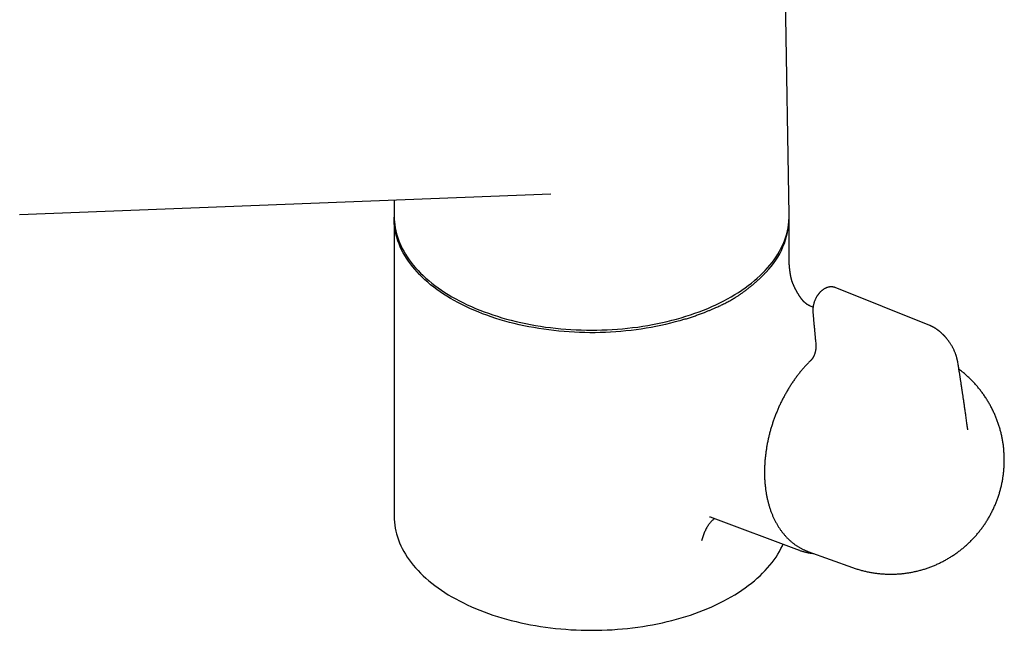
# Model space of a CAD drawing. Header units: millimetres. Extents: x 8 to 820, y 12 to 524.
# Tile 9 of 27: x 672 to 799, y 136 to 215. Entities that reach past the tile are written whole.
import ezdxf

# ---------------------------------------------------------------- set-up
doc = ezdxf.new("R2010")
doc.units = ezdxf.units.MM

msp = doc.modelspace()

# ---------------------------------------------------------------- linework, layer by layer
at = {"color": 7, "linetype": 'Continuous', "lineweight": 30}
for p, q in [((771.44, 189.88), (770.46, 251.41)), ((672.1, 189.96), (740.66, 192.62)), ((720.47, 191.83), (720.44, 189.88)), ((720.44, 189.42), (720.44, 151.04)), ((771.44, 184.23), (771.44, 189.42)), ((771.44, 184.23), (771.44, 184.23)), ((771.8, 181.38), (771.79, 181.4)), ((789.59, 175.63), (777.39, 180.52)), ((773.29, 178.76), (773.29, 178.76)), ((774.53, 178), (774.17, 178.14)), ((774.17, 178.14), (774.17, 178.14)), ((794.42, 162.79), (794.42, 162.76)), ((761.24, 150.94), (772.73, 146.65)), ((761.24, 150.94), (761.25, 150.94)), ((773.78, 146.53), (773.87, 146.49)), ((773.87, 146.49), (779.62, 144.42))]:
    msp.add_line(p, q, dxfattribs=at)
at = {"color": 7, "linetype": 'Continuous', "lineweight": 30, "flags": 128}
for points in [[(720.44, 189.88), (720.44, 189.75), (720.45, 189.36), (720.48, 188.98), (720.52, 188.59), (720.58, 188.21), (720.66, 187.83), (720.75, 187.44), (720.87, 187.06), (721, 186.69), (721.14, 186.31), (721.31, 185.94), (721.49, 185.57), (721.69, 185.2), (721.9, 184.83), (722.13, 184.47), (722.38, 184.11), (722.64, 183.76), (722.92, 183.41), (723.22, 183.06), (723.53, 182.72), (723.86, 182.39), (724.2, 182.06), (724.55, 181.73), (724.93, 181.41), (725.31, 181.09), (725.71, 180.79), (726.12, 180.48), (726.55, 180.19), (726.99, 179.9), (727.44, 179.61), (727.91, 179.34), (728.39, 179.07), (728.88, 178.81), (729.38, 178.55), (729.89, 178.31), (730.42, 178.07), (730.95, 177.84), (731.5, 177.61), (732.05, 177.4), (732.62, 177.2), (733.19, 177), (733.77, 176.81), (734.36, 176.63), (734.96, 176.46), (735.57, 176.3), (736.18, 176.15), (736.8, 176), (737.43, 175.87), (738.06, 175.75), (738.7, 175.63), (739.34, 175.53), (739.99, 175.43), (740.64, 175.35), (741.29, 175.27), (741.95, 175.21), (742.61, 175.15), (743.27, 175.11), (743.94, 175.07), (744.61, 175.05), (745.27, 175.03), (745.94, 175.03), (746.61, 175.03), (747.27, 175.05), (747.94, 175.07), (748.61, 175.11), (749.27, 175.15), (749.93, 175.21), (750.59, 175.27), (751.24, 175.35), (751.89, 175.43), (752.54, 175.53), (753.18, 175.63), (753.82, 175.75), (754.45, 175.87), (755.08, 176), (755.7, 176.15), (756.31, 176.3), (756.92, 176.46), (757.52, 176.63), (758.11, 176.81), (758.69, 177), (759.26, 177.2), (759.83, 177.4), (760.38, 177.61), (760.93, 177.84), (761.46, 178.07), (761.99, 178.31), (762.5, 178.55), (763, 178.81), (763.49, 179.07), (763.97, 179.34), (764.44, 179.61), (764.89, 179.9), (765.33, 180.19), (765.76, 180.48), (766.17, 180.79), (766.57, 181.09), (766.96, 181.41), (767.33, 181.73), (767.68, 182.06), (768.02, 182.39), (768.35, 182.72), (768.66, 183.06), (768.96, 183.41), (769.24, 183.76), (769.5, 184.11), (769.75, 184.47), (769.98, 184.83), (770.19, 185.2), (770.39, 185.57), (770.57, 185.94), (770.74, 186.31), (770.88, 186.69), (771.01, 187.06), (771.13, 187.44), (771.22, 187.83), (771.3, 188.21), (771.36, 188.59), (771.41, 188.98), (771.43, 189.36), (771.44, 189.75), (771.44, 189.88)], [(757.93, 176.43), (757.33, 176.25), (756.73, 176.08), (756.12, 175.92), (755.5, 175.77), (754.88, 175.63), (754.25, 175.5), (753.62, 175.38), (752.98, 175.27), (752.33, 175.17), (751.68, 175.08), (751.03, 175), (750.37, 174.92), (749.71, 174.86), (749.05, 174.81), (748.39, 174.77), (747.72, 174.74), (747.05, 174.71), (746.38, 174.7), (745.71, 174.7), (745.05, 174.71), (744.38, 174.73), (743.71, 174.76), (743.05, 174.79), (742.38, 174.84), (741.72, 174.9), (741.06, 174.97), (740.41, 175.05), (739.76, 175.14), (739.11, 175.24), (738.47, 175.35), (737.83, 175.46), (737.2, 175.59), (736.58, 175.73), (735.96, 175.87), (735.35, 176.03), (734.74, 176.19), (734.15, 176.37), (733.56, 176.55), (732.98, 176.74), (732.41, 176.94), (731.84, 177.15), (731.29, 177.37), (730.75, 177.6), (730.22, 177.83), (729.7, 178.07), (729.19, 178.32), (728.69, 178.58), (728.2, 178.84), (727.73, 179.12), (727.27, 179.4), (726.82, 179.68), (726.38, 179.97), (725.96, 180.27), (725.55, 180.58), (725.16, 180.89), (724.78, 181.21), (724.41, 181.53), (724.06, 181.86), (723.72, 182.19), (723.4, 182.53), (723.1, 182.88), (722.81, 183.22), (722.54, 183.58), (722.28, 183.93), (722.04, 184.29), (721.81, 184.66), (721.6, 185.02), (721.41, 185.39), (721.24, 185.77), (721.08, 186.14), (720.94, 186.52), (720.82, 186.9), (720.71, 187.28), (720.62, 187.66), (720.55, 188.05), (720.5, 188.43), (720.46, 188.82), (720.44, 189.2), (720.44, 189.59), (720.44, 189.59)], [(720.44, 151.04), (720.45, 150.66), (720.48, 150.27), (720.52, 149.89), (720.58, 149.5), (720.66, 149.12), (720.75, 148.74), (720.87, 148.36), (721, 147.98), (721.14, 147.61), (721.31, 147.23), (721.49, 146.86), (721.69, 146.49), (721.9, 146.13), (722.13, 145.77), (722.38, 145.41), (722.64, 145.06), (722.92, 144.71), (723.22, 144.36), (723.53, 144.02), (723.86, 143.68), (724.2, 143.35), (724.55, 143.03), (724.93, 142.7), (725.31, 142.39), (725.71, 142.08), (726.12, 141.78), (726.55, 141.48), (726.99, 141.19), (727.44, 140.91), (727.91, 140.63), (728.39, 140.36), (728.88, 140.1), (729.38, 139.85), (729.89, 139.6), (730.42, 139.36), (730.95, 139.13), (731.5, 138.91), (732.05, 138.7), (732.62, 138.49), (733.19, 138.29), (733.77, 138.11), (734.36, 137.93), (734.96, 137.76), (735.57, 137.59), (736.18, 137.44), (736.8, 137.3), (737.43, 137.17), (738.06, 137.04), (738.7, 136.93), (739.34, 136.82), (739.99, 136.73), (740.64, 136.64), (741.29, 136.57), (741.95, 136.5), (742.61, 136.45), (743.27, 136.4), (743.94, 136.37), (744.61, 136.34), (745.27, 136.33), (745.94, 136.32), (746.61, 136.33), (747.27, 136.34), (747.94, 136.37), (748.61, 136.4), (749.27, 136.45), (749.93, 136.5), (750.59, 136.57), (751.24, 136.64), (751.89, 136.73), (752.54, 136.82), (753.18, 136.93), (753.82, 137.04), (754.45, 137.17), (755.08, 137.3), (755.7, 137.44), (756.31, 137.59), (756.92, 137.76), (757.52, 137.93), (758.11, 138.11), (758.69, 138.29), (759.26, 138.49), (759.83, 138.7), (760.38, 138.91), (760.93, 139.13), (761.46, 139.36), (761.99, 139.6), (762.5, 139.85), (763, 140.1), (763.49, 140.36), (763.97, 140.63), (764.44, 140.91), (764.89, 141.19), (765.33, 141.48), (765.76, 141.78), (766.17, 142.08), (766.57, 142.39), (766.96, 142.7), (767.33, 143.03), (767.68, 143.35), (768.02, 143.68), (768.35, 144.02), (768.66, 144.36), (768.96, 144.71), (769.24, 145.06), (769.5, 145.41), (769.75, 145.77), (769.98, 146.13), (770.19, 146.49), (770.39, 146.86), (770.57, 147.23), (770.66, 147.42)]]:
    msp.add_lwpolyline(points, dxfattribs=at)
at = {"color": 7, "linetype": 'Continuous', "lineweight": 30}
msp.add_arc((761.29, 189.7), 10.15, 314.9453, 359.4144, dxfattribs=at)
for points, knots in [([(740.66, 192.62), (740.66, 192.62), (740.66, 192.62), (740.66, 192.62), (740.66, 192.62)], [0, 0, 0, 0, 0.502008, 1, 1, 1, 1]), ([(771.77, 181.48), (771.77, 181.48), (771.77, 181.48), (771.77, 181.49), (771.77, 181.51), (771.76, 181.53), (771.76, 181.55), (771.75, 181.56), (771.75, 181.58), (771.74, 181.61), (771.74, 181.63), (771.73, 181.65), (771.73, 181.67), (771.72, 181.69), (771.72, 181.71), (771.71, 181.74), (771.7, 181.77), (771.7, 181.8), (771.69, 181.83), (771.68, 181.87), (771.68, 181.9), (771.67, 181.92), (771.66, 181.95), (771.66, 181.98), (771.65, 182.01), (771.65, 182.03), (771.64, 182.06), (771.64, 182.08), (771.63, 182.11), (771.63, 182.13), (771.62, 182.16), (771.62, 182.19), (771.61, 182.23), (771.61, 182.26), (771.6, 182.3), (771.59, 182.34), (771.59, 182.38), (771.58, 182.41), (771.58, 182.45), (771.57, 182.49), (771.56, 182.54), (771.56, 182.59), (771.55, 182.64), (771.54, 182.69), (771.53, 182.74), (771.53, 182.79), (771.52, 182.84), (771.52, 182.88), (771.51, 182.93), (771.51, 182.98), (771.5, 183.04), (771.49, 183.1), (771.49, 183.15), (771.48, 183.21), (771.48, 183.28), (771.47, 183.32), (771.47, 183.35), (771.47, 183.37), (771.47, 183.39), (771.47, 183.43), (771.46, 183.47), (771.46, 183.54), (771.46, 183.61), (771.45, 183.7), (771.45, 183.79), (771.45, 183.89), (771.44, 183.99), (771.44, 184.11), (771.44, 184.19), (771.44, 184.23)], [0, 0, 0, 0, 0.003278, 0.008292, 0.018448, 0.032594, 0.042128, 0.050297, 0.060833, 0.074651, 0.08377, 0.092536, 0.102987, 0.114418, 0.123729, 0.135921, 0.152159, 0.163897, 0.178735, 0.194749, 0.207369, 0.216781, 0.229657, 0.242083, 0.252202, 0.261949, 0.27254, 0.282289, 0.291557, 0.3007, 0.310128, 0.322033, 0.336859, 0.351044, 0.361727, 0.37746, 0.392566, 0.404006, 0.416896, 0.432969, 0.450395, 0.465174, 0.48499, 0.502883, 0.517432, 0.536742, 0.554865, 0.566883, 0.582089, 0.601922, 0.622577, 0.642693, 0.661891, 0.683797, 0.702914, 0.718407, 0.725601, 0.731364, 0.737315, 0.746724, 0.761751, 0.781423, 0.805781, 0.834877, 0.861607, 0.891443, 0.924425, 0.960595, 1, 1, 1, 1]), ([(764.04, 178.97), (764.11, 179.01), (764.25, 179.09), (764.5, 179.25), (764.78, 179.42), (765.1, 179.63), (765.4, 179.85), (765.7, 180.06), (766.01, 180.3), (766.34, 180.55), (766.67, 180.82), (766.99, 181.09), (767.3, 181.37), (767.61, 181.65), (767.9, 181.93), (768.19, 182.22), (768.37, 182.42), (768.46, 182.51)], [0, 0, 0, 0, 0.0394791, 0.0789584, 0.1422189, 0.2054987, 0.2687919, 0.3320844, 0.3953554, 0.4706846, 0.5460287, 0.6213726, 0.6967016, 0.7725179, 0.8483497, 0.9241823, 1, 1, 1, 1]), ([(771.82, 181.33), (771.82, 181.33), (771.81, 181.34), (771.81, 181.35), (771.81, 181.36), (771.8, 181.38), (771.8, 181.39), (771.79, 181.41), (771.79, 181.42), (771.79, 181.43), (771.78, 181.44), (771.78, 181.45), (771.78, 181.47), (771.77, 181.48), (771.77, 181.48)], [0, 0, 0, 0, 0.073525, 0.18012, 0.297996, 0.4117, 0.509264, 0.604887, 0.698567, 0.747085, 0.797584, 0.843617, 0.910754, 1, 1, 1, 1]), ([(773.29, 178.76), (773.29, 178.76), (773.28, 178.77), (773.28, 178.77), (773.28, 178.77), (773.28, 178.77), (773.28, 178.77), (773.28, 178.77), (773.27, 178.78), (773.27, 178.78), (773.27, 178.78), (773.27, 178.78), (773.27, 178.78), (773.26, 178.79), (773.26, 178.79), (773.26, 178.79), (773.25, 178.8), (773.25, 178.81), (773.24, 178.81), (773.24, 178.82), (773.23, 178.82), (773.23, 178.82), (773.22, 178.83), (773.22, 178.84), (773.21, 178.84), (773.2, 178.85), (773.2, 178.86), (773.19, 178.86), (773.19, 178.87), (773.18, 178.88), (773.17, 178.89), (773.17, 178.9), (773.15, 178.91), (773.14, 178.93), (773.13, 178.94), (773.11, 178.96), (773.1, 178.98), (773.09, 178.99), (773.08, 179), (773.07, 179.01), (773.06, 179.02), (773.05, 179.04), (773.05, 179.05), (773.04, 179.06), (773.02, 179.08), (773, 179.1), (772.98, 179.13), (772.96, 179.16), (772.94, 179.19), (772.92, 179.22), (772.9, 179.25), (772.88, 179.27), (772.87, 179.29), (772.86, 179.31), (772.85, 179.32), (772.84, 179.33), (772.83, 179.35), (772.81, 179.37), (772.8, 179.39), (772.79, 179.41), (772.77, 179.43), (772.75, 179.46), (772.73, 179.5), (772.69, 179.56), (772.66, 179.61), (772.63, 179.67), (772.59, 179.72), (772.55, 179.78), (772.52, 179.84), (772.49, 179.9), (772.46, 179.95), (772.43, 180.01), (772.4, 180.06), (772.37, 180.11), (772.35, 180.16), (772.33, 180.2), (772.31, 180.23), (772.3, 180.26), (772.28, 180.28), (772.27, 180.31), (772.25, 180.34), (772.24, 180.37), (772.23, 180.39), (772.22, 180.42), (772.2, 180.44), (772.19, 180.46), (772.18, 180.49), (772.16, 180.53), (772.14, 180.58), (772.11, 180.63), (772.09, 180.68), (772.06, 180.74), (772.04, 180.8), (772.01, 180.86), (771.99, 180.91), (771.96, 180.97), (771.94, 181.02), (771.92, 181.07), (771.9, 181.12), (771.88, 181.17), (771.86, 181.23), (771.83, 181.29), (771.81, 181.35), (771.79, 181.39), (771.79, 181.4)], [0, 0, 0, 0, 0.008714, 0.016061, 0.022045, 0.027742, 0.031602, 0.035245, 0.038836, 0.042366, 0.045803, 0.049145, 0.055376, 0.061773, 0.069047, 0.078379, 0.088337, 0.097846, 0.105246, 0.11183, 0.118028, 0.124129, 0.131232, 0.140367, 0.149099, 0.156691, 0.163085, 0.168973, 0.175001, 0.183147, 0.192176, 0.199218, 0.209688, 0.224013, 0.238041, 0.249067, 0.263888, 0.270226, 0.275251, 0.280838, 0.28875, 0.296279, 0.302128, 0.307482, 0.313671, 0.332827, 0.344989, 0.358402, 0.371914, 0.389131, 0.401964, 0.408427, 0.415972, 0.423176, 0.42814, 0.432644, 0.439414, 0.447184, 0.455765, 0.463086, 0.470287, 0.478084, 0.496093, 0.51532, 0.533582, 0.54974, 0.568673, 0.588511, 0.606938, 0.623107, 0.63892, 0.653421, 0.668627, 0.681194, 0.695474, 0.708115, 0.714431, 0.722263, 0.729921, 0.736712, 0.743708, 0.75156, 0.7586, 0.764227, 0.76938, 0.775428, 0.782076, 0.792635, 0.803774, 0.818423, 0.832209, 0.844364, 0.859399, 0.873134, 0.887279, 0.900604, 0.91256, 0.923508, 0.934551, 0.947575, 0.9599, 0.974026, 0.989932, 1, 1, 1, 1]), ([(777.39, 180.51), (777.38, 180.52), (777.35, 180.53), (777.3, 180.55), (777.25, 180.56), (777.2, 180.57), (777.15, 180.59), (777.1, 180.59), (777.06, 180.6), (777.02, 180.61), (776.97, 180.61), (776.92, 180.61), (776.85, 180.61), (776.77, 180.61), (776.66, 180.6), (776.56, 180.58), (776.46, 180.56), (776.37, 180.53), (776.27, 180.5), (776.18, 180.46), (776.08, 180.41), (775.98, 180.36), (775.87, 180.29), (775.78, 180.23), (775.69, 180.16), (775.61, 180.09), (775.54, 180.02), (775.47, 179.96), (775.41, 179.89), (775.36, 179.84), (775.32, 179.79), (775.29, 179.76), (775.27, 179.73), (775.25, 179.7), (775.22, 179.67), (775.2, 179.64), (775.17, 179.6), (775.13, 179.55), (775.09, 179.48), (775.03, 179.4), (774.98, 179.31), (774.92, 179.2), (774.86, 179.08), (774.8, 178.95), (774.74, 178.82), (774.69, 178.68), (774.65, 178.55), (774.61, 178.42), (774.58, 178.3), (774.56, 178.19), (774.54, 178.09), (774.53, 178), (774.52, 177.93), (774.52, 177.87), (774.51, 177.82), (774.51, 177.77), (774.5, 177.72), (774.5, 177.67), (774.5, 177.61), (774.5, 177.53), (774.5, 177.43), (774.51, 177.37), (774.51, 177.33)], [0, 0, 0, 0, 0.008965, 0.019305, 0.031138, 0.044601, 0.057694, 0.06949, 0.07999, 0.089203, 0.100032, 0.110176, 0.122775, 0.148169, 0.171261, 0.195768, 0.216397, 0.240994, 0.259803, 0.28139, 0.30549, 0.331345, 0.357081, 0.382164, 0.403162, 0.423707, 0.443809, 0.462961, 0.479797, 0.494255, 0.506349, 0.515, 0.521855, 0.527226, 0.533785, 0.542145, 0.552304, 0.564131, 0.577056, 0.595891, 0.616562, 0.639074, 0.66344, 0.689655, 0.717709, 0.743228, 0.769567, 0.79424, 0.816939, 0.837663, 0.856409, 0.873174, 0.886218, 0.897744, 0.907752, 0.916381, 0.923792, 0.933803, 0.94642, 0.96165, 0.979505, 1, 1, 1, 1]), ([(757.93, 176.43), (758.1, 176.48), (758.45, 176.59), (758.97, 176.76), (759.49, 176.94), (760, 177.13), (760.46, 177.3), (760.87, 177.47), (761.24, 177.62), (761.61, 177.77), (762.02, 177.95), (762.39, 178.12), (762.73, 178.28), (762.99, 178.41), (763.26, 178.55), (763.53, 178.69), (763.79, 178.83), (763.96, 178.92), (764.04, 178.97)], [0, 0, 0, 0, 0.079252, 0.158522, 0.237792, 0.317202, 0.396613, 0.456663, 0.516713, 0.576823, 0.636934, 0.722733, 0.765662, 0.80859, 0.85774, 0.906906, 0.953444, 1, 1, 1, 1]), ([(774.17, 178.14), (774.16, 178.14), (774.15, 178.14), (774.14, 178.15), (774.13, 178.15), (774.12, 178.15), (774.12, 178.16), (774.11, 178.16), (774.09, 178.17), (774.07, 178.18), (774.04, 178.19), (774.01, 178.2), (773.99, 178.21), (773.98, 178.21), (773.98, 178.22), (773.97, 178.22), (773.97, 178.22), (773.96, 178.23), (773.96, 178.23), (773.95, 178.23), (773.95, 178.23), (773.94, 178.24), (773.94, 178.24), (773.93, 178.24), (773.93, 178.24), (773.92, 178.25), (773.92, 178.25), (773.9, 178.26), (773.89, 178.27), (773.88, 178.27), (773.86, 178.28), (773.85, 178.29), (773.83, 178.3), (773.82, 178.31), (773.81, 178.32), (773.8, 178.32), (773.79, 178.33), (773.78, 178.33), (773.78, 178.34), (773.76, 178.35), (773.75, 178.35), (773.74, 178.36), (773.73, 178.37), (773.72, 178.38), (773.71, 178.39), (773.7, 178.4), (773.68, 178.41), (773.67, 178.41), (773.66, 178.42), (773.65, 178.43), (773.64, 178.44), (773.63, 178.45), (773.62, 178.46), (773.6, 178.47), (773.58, 178.49), (773.56, 178.51), (773.53, 178.53), (773.51, 178.55), (773.48, 178.58), (773.45, 178.6), (773.43, 178.62), (773.42, 178.63), (773.41, 178.64), (773.4, 178.65), (773.39, 178.66), (773.38, 178.67), (773.38, 178.67), (773.37, 178.68), (773.36, 178.69), (773.35, 178.7), (773.34, 178.71), (773.33, 178.72), (773.32, 178.73), (773.31, 178.74), (773.3, 178.74), (773.3, 178.75), (773.29, 178.76), (773.29, 178.76), (773.29, 178.76), (773.29, 178.76)], [0, 0, 0, 0, 0.0160118, 0.0286872, 0.0380335, 0.0447868, 0.0515655, 0.0656912, 0.0815198, 0.1110771, 0.1396815, 0.2069184, 0.2174332, 0.2283936, 0.2397375, 0.2496179, 0.2574991, 0.2637038, 0.2700627, 0.2785583, 0.2895256, 0.3001576, 0.3094209, 0.3184598, 0.3263723, 0.3351942, 0.345648, 0.3724128, 0.391144, 0.4145561, 0.441603, 0.4607747, 0.4830431, 0.5111128, 0.5242809, 0.5349494, 0.545077, 0.555936, 0.5692506, 0.5842669, 0.6021691, 0.6184746, 0.6325432, 0.6456028, 0.6599846, 0.6747691, 0.6879036, 0.7019785, 0.7118066, 0.7225483, 0.7342373, 0.7457256, 0.7549307, 0.7682583, 0.7881511, 0.8108426, 0.8272966, 0.8463579, 0.8680679, 0.8862977, 0.9021505, 0.9080807, 0.914134, 0.9203112, 0.9260183, 0.9287673, 0.9313237, 0.9338692, 0.9365879, 0.9396263, 0.9425156, 0.945184, 0.9480424, 0.9514336, 0.9579482, 0.9664808, 0.9758828, 0.9870471, 1, 1, 1, 1]), ([(774.51, 177.33), (774.52, 177.26), (774.53, 177.13), (774.54, 176.93), (774.56, 176.74), (774.57, 176.56), (774.59, 176.4), (774.6, 176.25), (774.61, 176.11), (774.62, 176), (774.63, 175.89), (774.64, 175.8), (774.65, 175.71), (774.66, 175.63), (774.67, 175.55), (774.67, 175.45), (774.69, 175.34), (774.7, 175.21), (774.71, 175.07), (774.72, 174.92), (774.74, 174.76), (774.76, 174.58), (774.78, 174.38), (774.8, 174.16), (774.82, 173.92), (774.85, 173.67), (774.87, 173.5), (774.88, 173.41)], [0, 0, 0, 0, 0.053982, 0.104801, 0.152459, 0.196955, 0.23829, 0.276464, 0.311477, 0.340796, 0.367459, 0.391467, 0.41282, 0.431867, 0.452501, 0.478053, 0.506779, 0.538677, 0.57375, 0.611996, 0.653415, 0.698008, 0.750726, 0.807284, 0.867682, 0.931921, 1, 1, 1, 1]), ([(793.22, 170.87), (793.22, 170.89), (793.21, 170.94), (793.2, 171), (793.18, 171.07), (793.17, 171.11), (793.16, 171.15), (793.16, 171.19), (793.15, 171.22), (793.14, 171.27), (793.12, 171.33), (793.1, 171.4), (793.08, 171.48), (793.06, 171.57), (793.03, 171.66), (793, 171.74), (792.97, 171.84), (792.93, 171.96), (792.88, 172.08), (792.83, 172.2), (792.78, 172.31), (792.72, 172.45), (792.65, 172.6), (792.56, 172.77), (792.47, 172.95), (792.37, 173.11), (792.28, 173.26), (792.19, 173.39), (792.12, 173.5), (792.04, 173.61), (791.97, 173.71), (791.91, 173.79), (791.85, 173.86), (791.81, 173.91), (791.76, 173.97), (791.72, 174.02), (791.67, 174.08), (791.63, 174.13), (791.59, 174.16), (791.57, 174.19), (791.54, 174.22), (791.52, 174.25), (791.48, 174.29), (791.44, 174.33), (791.38, 174.39), (791.32, 174.45), (791.25, 174.52), (791.17, 174.59), (791.1, 174.66), (791.02, 174.73), (790.95, 174.79), (790.88, 174.85), (790.83, 174.89), (790.79, 174.92), (790.76, 174.94), (790.73, 174.96), (790.71, 174.98), (790.68, 175.01), (790.64, 175.03), (790.59, 175.07), (790.54, 175.1), (790.49, 175.14), (790.44, 175.18), (790.4, 175.2), (790.36, 175.23), (790.32, 175.25), (790.28, 175.27), (790.24, 175.3), (790.2, 175.33), (790.16, 175.35), (790.13, 175.36), (790.1, 175.38), (790.07, 175.4), (790.03, 175.42), (789.99, 175.44), (789.96, 175.46), (789.92, 175.48), (789.88, 175.5), (789.83, 175.52), (789.78, 175.54), (789.75, 175.56), (789.71, 175.57), (789.68, 175.59), (789.64, 175.61), (789.61, 175.62), (789.59, 175.63)], [0, 0, 0, 0, 0.010807, 0.023441, 0.033779, 0.041845, 0.04777, 0.052963, 0.05784, 0.066782, 0.077473, 0.088684, 0.101537, 0.11651, 0.132163, 0.146858, 0.160603, 0.182899, 0.203619, 0.223245, 0.24269, 0.264194, 0.292798, 0.32266, 0.35389, 0.385074, 0.414531, 0.436469, 0.457351, 0.477179, 0.496047, 0.515638, 0.526132, 0.53698, 0.548182, 0.559742, 0.571435, 0.581597, 0.589888, 0.595844, 0.60076, 0.607096, 0.615163, 0.624967, 0.636481, 0.652698, 0.668972, 0.685307, 0.701703, 0.718162, 0.733962, 0.748005, 0.760273, 0.767176, 0.773397, 0.779041, 0.784109, 0.789661, 0.797087, 0.80649, 0.817879, 0.829252, 0.839092, 0.847141, 0.854074, 0.861156, 0.868805, 0.877492, 0.886625, 0.892728, 0.897906, 0.903826, 0.911035, 0.918835, 0.925536, 0.931271, 0.937725, 0.945731, 0.955995, 0.964182, 0.971909, 0.976608, 0.982175, 0.989957, 1, 1, 1, 1]), ([(774.88, 173.41), (774.88, 173.37), (774.89, 173.31), (774.89, 173.21), (774.9, 173.13), (774.9, 173.06), (774.9, 173.02), (774.9, 172.98), (774.9, 172.95), (774.9, 172.93), (774.9, 172.91), (774.89, 172.88), (774.89, 172.83), (774.89, 172.76), (774.88, 172.66), (774.87, 172.55), (774.85, 172.43), (774.83, 172.31), (774.8, 172.2), (774.77, 172.08), (774.74, 171.98), (774.7, 171.87), (774.66, 171.77), (774.62, 171.67), (774.57, 171.58), (774.53, 171.5), (774.49, 171.43), (774.45, 171.38), (774.43, 171.35), (774.4, 171.32), (774.38, 171.28), (774.34, 171.23), (774.29, 171.18), (774.26, 171.15), (774.24, 171.13)], [0, 0, 0, 0, 0.050025, 0.093176, 0.129386, 0.153967, 0.173824, 0.188961, 0.199466, 0.208759, 0.218656, 0.229157, 0.240258, 0.278878, 0.322502, 0.365514, 0.41224, 0.462094, 0.512273, 0.555593, 0.598787, 0.641861, 0.684845, 0.727788, 0.76869, 0.805198, 0.837407, 0.865373, 0.877776, 0.892528, 0.912724, 0.93843, 0.969766, 1, 1, 1, 1]), ([(774.25, 171.13), (774.22, 171.11), (774.13, 171.02), (774, 170.89), (773.84, 170.73), (773.68, 170.56), (773.52, 170.39), (773.37, 170.22), (773.22, 170.04), (773.06, 169.86), (772.91, 169.68), (772.77, 169.5), (772.62, 169.31), (772.48, 169.13), (772.33, 168.93), (772.19, 168.74), (772.05, 168.55), (771.92, 168.35), (771.78, 168.15), (771.65, 167.94), (771.52, 167.74), (771.39, 167.53), (771.26, 167.32), (771.14, 167.11), (771.02, 166.9), (770.9, 166.68), (770.78, 166.47), (770.66, 166.25), (770.55, 166.03), (770.44, 165.81), (770.33, 165.59), (770.23, 165.36), (770.12, 165.14), (770.02, 164.91), (769.93, 164.68), (769.83, 164.45), (769.74, 164.22), (769.65, 163.99), (769.56, 163.75), (769.47, 163.52), (769.39, 163.28), (769.31, 163.05), (769.24, 162.81), (769.16, 162.57), (769.09, 162.34), (769.02, 162.1), (768.96, 161.86), (768.89, 161.62), (768.83, 161.38), (768.78, 161.14), (768.72, 160.9), (768.67, 160.66), (768.62, 160.42), (768.58, 160.18), (768.54, 159.94), (768.5, 159.69), (768.46, 159.45), (768.43, 159.21), (768.4, 158.97), (768.37, 158.73), (768.34, 158.5), (768.32, 158.26), (768.3, 158.02), (768.29, 157.78), (768.28, 157.55), (768.27, 157.31), (768.26, 157.07), (768.26, 156.84), (768.26, 156.61), (768.26, 156.38), (768.27, 156.14), (768.27, 155.91), (768.29, 155.69), (768.3, 155.46), (768.32, 155.23), (768.34, 155.01), (768.37, 154.79), (768.39, 154.56), (768.42, 154.34), (768.46, 154.13), (768.49, 153.91), (768.53, 153.7), (768.58, 153.48), (768.62, 153.27), (768.67, 153.06), (768.72, 152.86), (768.78, 152.65), (768.83, 152.45), (768.89, 152.25), (768.96, 152.05), (769.02, 151.86), (769.09, 151.66), (769.16, 151.47), (769.24, 151.29), (769.31, 151.1), (769.39, 150.92), (769.48, 150.74), (769.56, 150.56), (769.65, 150.38), (769.74, 150.21), (769.84, 150.04), (769.93, 149.88), (770.03, 149.72), (770.13, 149.56), (770.24, 149.4), (770.34, 149.25), (770.45, 149.1), (770.57, 148.95), (770.68, 148.81), (770.8, 148.67), (770.91, 148.53), (771.04, 148.39), (771.16, 148.26), (771.28, 148.14), (771.41, 148.01), (771.54, 147.9), (771.67, 147.78), (771.81, 147.67), (771.94, 147.56), (772.08, 147.45), (772.22, 147.35), (772.36, 147.25), (772.51, 147.16), (772.65, 147.07), (772.8, 146.98), (772.95, 146.9), (773.1, 146.82), (773.25, 146.75), (773.41, 146.68), (773.56, 146.61), (773.69, 146.56), (773.76, 146.54), (773.78, 146.53)], [0, 0, 0, 0, 0.004117, 0.011901, 0.019684, 0.027467, 0.03525, 0.043032, 0.050814, 0.058596, 0.066377, 0.074158, 0.081939, 0.08972, 0.097499, 0.105279, 0.113058, 0.120837, 0.128616, 0.136394, 0.144172, 0.151949, 0.159726, 0.167503, 0.17528, 0.183056, 0.190832, 0.198608, 0.206383, 0.214159, 0.221934, 0.229709, 0.237484, 0.245259, 0.253033, 0.260808, 0.268583, 0.276357, 0.284132, 0.291906, 0.299681, 0.307455, 0.31523, 0.323005, 0.33078, 0.338555, 0.34633, 0.354105, 0.361881, 0.369657, 0.377433, 0.385209, 0.392986, 0.400763, 0.40854, 0.416317, 0.424095, 0.431873, 0.439652, 0.447431, 0.45521, 0.46299, 0.47077, 0.478551, 0.486332, 0.494113, 0.501895, 0.509678, 0.51746, 0.525243, 0.533027, 0.540811, 0.548595, 0.55638, 0.564165, 0.57195, 0.579735, 0.587521, 0.595307, 0.603092, 0.610878, 0.618664, 0.62645, 0.634235, 0.64202, 0.649805, 0.657589, 0.665373, 0.673156, 0.680938, 0.688719, 0.696499, 0.704277, 0.712054, 0.71983, 0.727603, 0.735375, 0.743144, 0.750911, 0.758676, 0.766437, 0.774196, 0.781951, 0.789703, 0.797451, 0.805196, 0.812937, 0.820673, 0.828405, 0.836133, 0.843856, 0.851574, 0.859288, 0.866996, 0.8747, 0.882399, 0.890093, 0.897782, 0.905467, 0.913147, 0.920823, 0.928494, 0.936161, 0.943825, 0.951485, 0.959143, 0.966797, 0.974449, 0.982099, 0.989748, 0.997396, 1, 1, 1, 1]), ([(794.42, 162.79), (794.41, 162.83), (794.39, 163), (794.35, 163.28), (794.3, 163.63), (794.26, 163.97), (794.21, 164.28), (794.17, 164.57), (794.13, 164.84), (794.1, 165.11), (794.06, 165.36), (794.02, 165.6), (793.99, 165.84), (793.96, 166.06), (793.93, 166.26), (793.9, 166.45), (793.88, 166.62), (793.85, 166.77), (793.83, 166.91), (793.82, 167.03), (793.8, 167.14), (793.79, 167.23), (793.77, 167.32), (793.76, 167.38), (793.75, 167.44), (793.75, 167.48), (793.74, 167.52), (793.74, 167.56), (793.73, 167.58), (793.73, 167.6), (793.73, 167.62), (793.72, 167.64), (793.72, 167.67), (793.71, 167.71), (793.71, 167.77), (793.7, 167.83), (793.68, 167.91), (793.67, 168), (793.65, 168.11), (793.64, 168.22), (793.62, 168.35), (793.59, 168.49), (793.57, 168.64), (793.55, 168.81), (793.52, 168.99), (793.49, 169.18), (793.46, 169.38), (793.42, 169.59), (793.39, 169.82), (793.35, 170.06), (793.31, 170.31), (793.27, 170.57), (793.24, 170.75), (793.22, 170.84)], [0, 0, 0, 0, 0.016046, 0.061233, 0.104557, 0.146017, 0.183399, 0.219124, 0.25319, 0.285598, 0.316347, 0.347148, 0.376082, 0.403151, 0.428354, 0.451692, 0.473163, 0.4917, 0.508578, 0.523797, 0.537359, 0.549263, 0.559007, 0.567264, 0.574035, 0.579438, 0.584375, 0.589036, 0.5917, 0.594264, 0.596729, 0.599112, 0.602123, 0.607283, 0.613995, 0.622259, 0.632075, 0.643442, 0.656362, 0.670833, 0.686855, 0.704428, 0.723552, 0.744226, 0.766451, 0.790226, 0.81555, 0.842423, 0.870844, 0.900813, 0.932329, 0.965392, 1, 1, 1, 1]), ([(779.62, 144.42), (779.62, 144.42), (779.7, 144.39), (779.85, 144.34), (780.09, 144.26), (780.32, 144.19), (780.56, 144.12), (780.8, 144.05), (781.04, 143.99), (781.28, 143.93), (781.52, 143.88), (781.76, 143.83), (782, 143.78), (782.25, 143.74), (782.49, 143.71), (782.74, 143.67), (782.98, 143.64), (783.23, 143.62), (783.47, 143.6), (783.72, 143.58), (783.96, 143.57), (784.21, 143.56), (784.45, 143.56), (784.7, 143.56), (784.95, 143.56), (785.19, 143.57), (785.44, 143.58), (785.68, 143.6), (785.93, 143.62), (786.17, 143.65), (786.42, 143.68), (786.66, 143.71), (786.9, 143.75), (787.14, 143.79), (787.38, 143.83), (787.63, 143.88), (787.86, 143.94), (788.1, 143.99), (788.34, 144.06), (788.58, 144.12), (788.81, 144.19), (789.05, 144.26), (789.28, 144.34), (789.51, 144.42), (789.74, 144.51), (789.97, 144.6), (790.19, 144.69), (790.42, 144.78), (790.64, 144.88), (790.86, 144.99), (791.08, 145.1), (791.3, 145.21), (791.52, 145.32), (791.73, 145.44), (791.94, 145.56), (792.15, 145.69), (792.36, 145.82), (792.57, 145.95), (792.77, 146.08), (792.97, 146.22), (793.17, 146.37), (793.37, 146.51), (793.56, 146.66), (793.76, 146.81), (793.94, 146.97), (794.13, 147.13), (794.32, 147.29), (794.5, 147.46), (794.68, 147.62), (794.85, 147.79), (795.02, 147.97), (795.19, 148.15), (795.36, 148.33), (795.53, 148.51), (795.69, 148.69), (795.84, 148.88), (796, 149.07), (796.15, 149.27), (796.3, 149.46), (796.45, 149.66), (796.59, 149.86), (796.73, 150.07), (796.86, 150.27), (796.99, 150.48), (797.12, 150.69), (797.25, 150.91), (797.37, 151.12), (797.49, 151.34), (797.6, 151.56), (797.71, 151.78), (797.82, 152), (797.92, 152.23), (798.02, 152.46), (798.12, 152.69), (798.21, 152.92), (798.3, 153.15), (798.39, 153.38), (798.47, 153.62), (798.54, 153.86), (798.62, 154.1), (798.69, 154.34), (798.75, 154.58), (798.81, 154.82), (798.87, 155.06), (798.92, 155.31), (798.97, 155.55), (799.01, 155.8), (799.05, 156.05), (799.09, 156.3), (799.12, 156.55), (799.15, 156.8), (799.17, 157.05), (799.19, 157.3), (799.2, 157.55), (799.21, 157.8), (799.22, 158.05), (799.22, 158.3), (799.22, 158.55), (799.21, 158.8), (799.2, 159.06), (799.18, 159.31), (799.16, 159.56), (799.14, 159.81), (799.11, 160.06), (799.08, 160.3), (799.04, 160.55), (799, 160.79), (798.96, 161.04), (798.91, 161.28), (798.85, 161.53), (798.8, 161.78), (798.73, 162.02), (798.67, 162.26), (798.6, 162.5), (798.52, 162.74), (798.44, 162.98), (798.36, 163.22), (798.27, 163.46), (798.18, 163.69), (798.09, 163.92), (797.99, 164.15), (797.89, 164.38), (797.78, 164.61), (797.67, 164.84), (797.56, 165.06), (797.44, 165.28), (797.32, 165.5), (797.19, 165.72), (797.06, 165.93), (796.93, 166.15), (796.79, 166.36), (796.65, 166.56), (796.51, 166.77), (796.36, 166.97), (796.21, 167.17), (796.06, 167.37), (795.9, 167.56), (795.74, 167.76), (795.58, 167.95), (795.41, 168.13), (795.24, 168.31), (795.07, 168.49), (794.89, 168.67), (794.71, 168.85), (794.53, 169.02), (794.35, 169.19), (794.16, 169.35), (793.97, 169.51), (793.78, 169.67), (793.58, 169.82), (793.44, 169.93), (793.37, 169.99), (793.36, 169.99)], [0, 0, 0, 0, 0.000034, 0.005969, 0.011902, 0.017833, 0.023763, 0.02969, 0.035616, 0.04154, 0.047462, 0.053382, 0.059301, 0.065218, 0.071133, 0.077046, 0.082957, 0.088867, 0.094776, 0.100682, 0.106587, 0.11249, 0.118392, 0.124292, 0.130191, 0.136088, 0.141983, 0.147877, 0.15377, 0.159661, 0.165551, 0.171439, 0.177326, 0.183212, 0.189097, 0.19498, 0.200862, 0.206743, 0.212623, 0.218502, 0.22438, 0.230257, 0.236132, 0.242008, 0.247882, 0.253756, 0.259628, 0.265501, 0.271373, 0.277244, 0.283115, 0.288985, 0.294856, 0.300726, 0.306596, 0.312467, 0.318337, 0.324208, 0.330079, 0.33595, 0.341822, 0.347695, 0.353569, 0.359443, 0.365319, 0.371195, 0.377073, 0.382953, 0.388834, 0.394716, 0.400601, 0.406487, 0.412376, 0.418267, 0.42416, 0.430056, 0.435955, 0.441856, 0.44776, 0.453668, 0.459579, 0.465493, 0.47141, 0.477331, 0.483256, 0.489185, 0.495117, 0.501053, 0.506994, 0.512938, 0.518887, 0.524839, 0.530796, 0.536757, 0.542722, 0.548692, 0.554665, 0.560643, 0.566624, 0.57261, 0.578599, 0.584592, 0.590589, 0.59659, 0.602594, 0.608601, 0.614611, 0.620624, 0.626641, 0.632659, 0.638681, 0.644705, 0.650731, 0.656759, 0.662788, 0.66882, 0.674853, 0.680887, 0.686922, 0.692959, 0.698996, 0.705034, 0.711072, 0.717111, 0.723295, 0.728813, 0.734848, 0.740887, 0.746925, 0.752963, 0.759, 0.765037, 0.771073, 0.777108, 0.783142, 0.789175, 0.795206, 0.801237, 0.807267, 0.813295, 0.819321, 0.825346, 0.83137, 0.837392, 0.843413, 0.849432, 0.855449, 0.861464, 0.867478, 0.87349, 0.8795, 0.885508, 0.891515, 0.897519, 0.903522, 0.909522, 0.915521, 0.921518, 0.927513, 0.933506, 0.939497, 0.945486, 0.951473, 0.957458, 0.963441, 0.969421, 0.9754, 0.981377, 0.987352, 0.993325, 0.999296, 1, 1, 1, 1]), ([(794.52, 162.19), (794.52, 162.19), (794.52, 162.19), (794.52, 162.2), (794.52, 162.21), (794.51, 162.23), (794.51, 162.25), (794.5, 162.27), (794.5, 162.29), (794.49, 162.32), (794.49, 162.34), (794.49, 162.36), (794.48, 162.38), (794.48, 162.4), (794.48, 162.42), (794.47, 162.44), (794.47, 162.46), (794.46, 162.48), (794.46, 162.51), (794.46, 162.53), (794.45, 162.55), (794.45, 162.57), (794.45, 162.6), (794.44, 162.62), (794.44, 162.65), (794.43, 162.67), (794.43, 162.7), (794.43, 162.73), (794.42, 162.76), (794.42, 162.77)], [0, 0, 0, 0, 0.037744, 0.078547, 0.123987, 0.160918, 0.200436, 0.240454, 0.283072, 0.322132, 0.362189, 0.39752, 0.425194, 0.453236, 0.487062, 0.519359, 0.547423, 0.575877, 0.615702, 0.662438, 0.695958, 0.723778, 0.754946, 0.792666, 0.838115, 0.872858, 0.907061, 0.947357, 1, 1, 1, 1]), ([(761.81, 150.73), (761.76, 150.69), (761.65, 150.61), (761.5, 150.47), (761.35, 150.31), (761.2, 150.14), (761.06, 149.96), (760.93, 149.77), (760.81, 149.56), (760.69, 149.35), (760.58, 149.12), (760.47, 148.88), (760.38, 148.64), (760.29, 148.38), (760.21, 148.12), (760.16, 147.93), (760.14, 147.84)], [0, 0, 0, 0, 0.069124, 0.140729, 0.212335, 0.283941, 0.355547, 0.427153, 0.498759, 0.570364, 0.64197, 0.713576, 0.785182, 0.856788, 0.928394, 1, 1, 1, 1]), ([(761.15, 150.97), (761.15, 150.97), (761.15, 150.97), (761.15, 150.97), (761.15, 150.97), (761.15, 150.97), (761.15, 150.97), (761.15, 150.97), (761.15, 150.97), (761.15, 150.97), (761.16, 150.97), (761.16, 150.97), (761.16, 150.97), (761.16, 150.97), (761.16, 150.97), (761.16, 150.97), (761.16, 150.97), (761.17, 150.97), (761.17, 150.96), (761.17, 150.96), (761.18, 150.96), (761.18, 150.96), (761.18, 150.96), (761.18, 150.96), (761.19, 150.96), (761.19, 150.96), (761.2, 150.96), (761.2, 150.96), (761.2, 150.95), (761.21, 150.95), (761.21, 150.95), (761.21, 150.95), (761.22, 150.95), (761.22, 150.95), (761.23, 150.94), (761.24, 150.94), (761.25, 150.94), (761.25, 150.94)], [0, 0, 0, 0, 0.001681, 0.033314, 0.063958, 0.098095, 0.127547, 0.153826, 0.181136, 0.212384, 0.240937, 0.2737, 0.305737, 0.331151, 0.350708, 0.374481, 0.398627, 0.43032, 0.470978, 0.509116, 0.541744, 0.569853, 0.595534, 0.626692, 0.663023, 0.700592, 0.73626, 0.764766, 0.790403, 0.81062, 0.832899, 0.856101, 0.87994, 0.906208, 0.939901, 0.981413, 1, 1, 1, 1]), ([(772.8, 146.62), (772.77, 146.63), (772.72, 146.65), (772.67, 146.67), (772.65, 146.68)], [0, 0, 0, 0, 0.704682, 1, 1, 1, 1]), ([(772.81, 146.62), (772.81, 146.62), (772.87, 146.6), (772.98, 146.56), (773.14, 146.51), (773.31, 146.46), (773.48, 146.42), (773.64, 146.38), (773.81, 146.34), (773.98, 146.31), (774.16, 146.28), (774.33, 146.26), (774.48, 146.24), (774.57, 146.23), (774.61, 146.23)], [0, 0, 0, 0, 0.006755, 0.100078, 0.19349, 0.286997, 0.380605, 0.474321, 0.56815, 0.662098, 0.756169, 0.850369, 0.944701, 1, 1, 1, 1])]:
    msp.add_open_spline(points, degree=3, knots=knots, dxfattribs=at)

doc.saveas('drawing.dxf')
